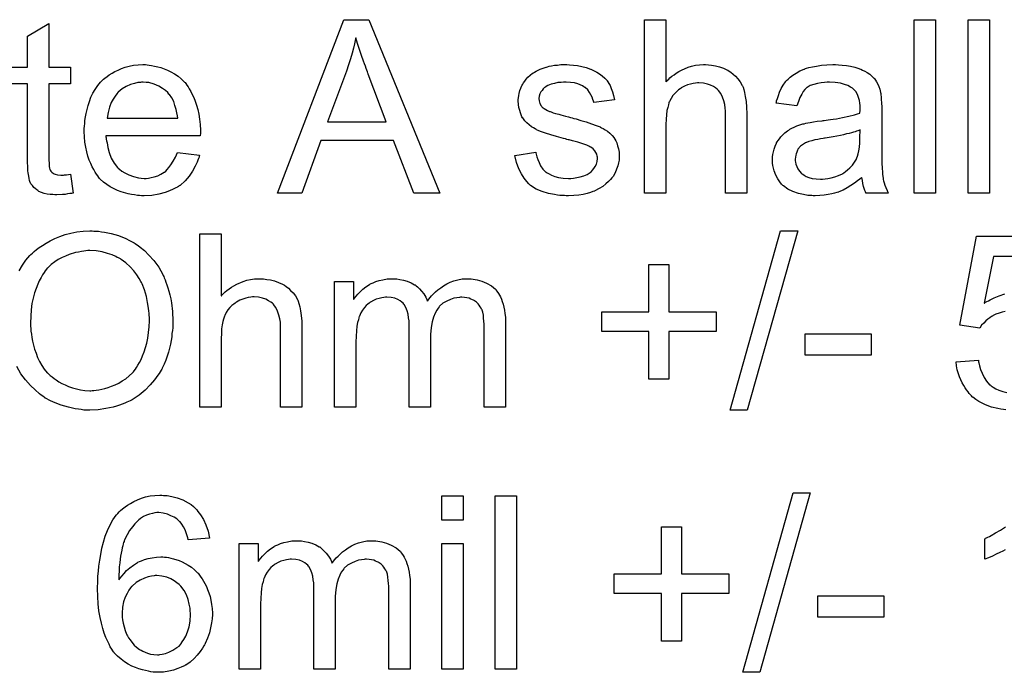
# Model space of a CAD drawing. Extents: x -1.7 to 9, y -2.8 to 5.2.
# Tile 129 of 227: x 5.455 to 5.909, y 0.746 to 1.047. Entities that reach past the tile are written whole.
import ezdxf

# ---------------------------------------------------------------- set-up
doc = ezdxf.new("R2010")
doc.units = 0
doc.layers.add('qfn32-50-23-b_document', color=1, linetype='CONTINUOUS')

msp = doc.modelspace()

# ---------------------------------------------------------------- linework, layer by layer
at = {"layer": 'qfn32-50-23-b_document', "color": 1}
for points in [[(5.451323, 1.024931), (5.458612, 1.024931), (5.458612, 1.039278), (5.468447, 1.045179), (5.468447, 1.024931)], [(5.648823, 0.96685), (5.63679, 0.96685), (5.627419, 0.991147), (5.593866, 0.991147), (5.585188, 0.96685), (5.573965, 0.96685), (5.60451, 1.046915), (5.61608, 1.046915), (5.648823, 0.96685)], [(5.753069, 1.018221), (5.753185, 1.018337), (5.753416, 1.018568), (5.753763, 1.018915), (5.754342, 1.019494), (5.75492, 1.020072), (5.75573, 1.020766), (5.756771, 1.021461), (5.757812, 1.02227), (5.75897, 1.022965), (5.760242, 1.023659), (5.76325, 1.024931), (5.76487, 1.02551), (5.766606, 1.025857), (5.768457, 1.026089), (5.770308, 1.026204), (5.771349, 1.026204), (5.772622, 1.026089), (5.774126, 1.025857), (5.775862, 1.025626), (5.777713, 1.025163), (5.779564, 1.024469), (5.781415, 1.023659), (5.781647, 1.023543), (5.782225, 1.023196), (5.783035, 1.022617), (5.784076, 1.021808), (5.785118, 1.020766), (5.786275, 1.019609), (5.787316, 1.018221), (5.788242, 1.016601), (5.788357, 1.01637), (5.788589, 1.015791), (5.788936, 1.01475), (5.789283, 1.013246), (5.78963, 1.011395), (5.789977, 1.009196), (5.790208, 1.006535), (5.790324, 1.003527), (5.790324, 0.96685), (5.78049, 0.96685), (5.78049, 1.003643), (5.78049, 1.003758), (5.78049, 1.00399), (5.78049, 1.004337), (5.78049, 1.0048), (5.780374, 1.006072), (5.780143, 1.007692), (5.77968, 1.009428), (5.779101, 1.011163), (5.778291, 1.012899), (5.77725, 1.014287), (5.777134, 1.014403), (5.776672, 1.014866), (5.775977, 1.015444), (5.774936, 1.016023), (5.773663, 1.016717), (5.772159, 1.01718), (5.770308, 1.017642), (5.768225, 1.017758), (5.767531, 1.017758), (5.766721, 1.017642), (5.765564, 1.017527), (5.764407, 1.01718), (5.763019, 1.016832), (5.761631, 1.016254), (5.760127, 1.015444), (5.760011, 1.015328), (5.759548, 1.014981), (5.758854, 1.014519), (5.758044, 1.013824), (5.757118, 1.012899), (5.756193, 1.011857), (5.755383, 1.010585), (5.754689, 1.009196), (5.754573, 1.008965), (5.754457, 1.008502), (5.754226, 1.007577), (5.753879, 1.006419), (5.753532, 1.004915), (5.7533, 1.003064), (5.753185, 1.000982), (5.753069, 0.998552), (5.753069, 0.96685), (5.743234, 0.96685), (5.743234, 1.046915), (5.753069, 1.046915), (5.753069, 1.018221)], [(5.877331, 0.96685), (5.867496, 0.96685), (5.867496, 1.046915), (5.877331, 1.046915), (5.877331, 0.96685)], [(5.902206, 0.96685), (5.892372, 0.96685), (5.892372, 1.046915), (5.902206, 1.046915), (5.902206, 0.96685)], [(5.610064, 1.038584), (5.610064, 1.038468), (5.609948, 1.038237), (5.609948, 1.037774), (5.609717, 1.037311), (5.609601, 1.036502), (5.609369, 1.035692), (5.608907, 1.033725), (5.608328, 1.031411), (5.607518, 1.028865), (5.606708, 1.026089), (5.605667, 1.023196), (5.596989, 0.999825), (5.624063, 0.999825), (5.615733, 1.021808), (5.615733, 1.021923), (5.615617, 1.02227), (5.615386, 1.022849), (5.615154, 1.023543), (5.614807, 1.024353), (5.61446, 1.025394), (5.614113, 1.026551), (5.61365, 1.027708), (5.612725, 1.030369), (5.611799, 1.033146), (5.610873, 1.035923), (5.610064, 1.038584)], [(5.513801, 1.026089), (5.514727, 1.025973), (5.515884, 1.025741), (5.517157, 1.02551), (5.518661, 1.025163), (5.520049, 1.024816), (5.521669, 1.024237), (5.523173, 1.023659), (5.524793, 1.022849), (5.526413, 1.021923), (5.528032, 1.020882), (5.529536, 1.019609), (5.530925, 1.018221), (5.531041, 1.018105), (5.531272, 1.017874), (5.531619, 1.017411), (5.532082, 1.016717), (5.53266, 1.015907), (5.533239, 1.014981), (5.533933, 1.013824), (5.534627, 1.012436), (5.535321, 1.010932), (5.536016, 1.009312), (5.536594, 1.007461), (5.537173, 1.005494), (5.537635, 1.003296), (5.537983, 1.000982), (5.538214, 0.998552), (5.53833, 0.995891), (5.53833, 0.995775), (5.53833, 0.995312), (5.53833, 0.994502), (5.538214, 0.993345), (5.494826, 0.993345), (5.494826, 0.99323), (5.494826, 0.992883), (5.494942, 0.99242), (5.494942, 0.991726), (5.495058, 0.990916), (5.495289, 0.98999), (5.495636, 0.987908), (5.496331, 0.985593), (5.497256, 0.983048), (5.498529, 0.980734), (5.500149, 0.978652), (5.500264, 0.978652), (5.50038, 0.97842), (5.501074, 0.977842), (5.502115, 0.977032), (5.503504, 0.976222), (5.505355, 0.975296), (5.507438, 0.974486), (5.509752, 0.973908), (5.511024, 0.973792), (5.512413, 0.973676), (5.513338, 0.973676), (5.51438, 0.973792), (5.515652, 0.974024), (5.517041, 0.974371), (5.518661, 0.974833), (5.520165, 0.975528), (5.521669, 0.976453), (5.521784, 0.976569), (5.522363, 0.977032), (5.523057, 0.977726), (5.523867, 0.978652), (5.524793, 0.979924), (5.525834, 0.981544), (5.526875, 0.983395), (5.527801, 0.985593), (5.537983, 0.984321), (5.537983, 0.984205), (5.537867, 0.983974), (5.537751, 0.983511), (5.53752, 0.982817), (5.537173, 0.982122), (5.536825, 0.981197), (5.5359, 0.97923), (5.534743, 0.977032), (5.533123, 0.974718), (5.531272, 0.972519), (5.528958, 0.970437), (5.528842, 0.970437), (5.528611, 0.970205), (5.528264, 0.969974), (5.527801, 0.969627), (5.527107, 0.96928), (5.526413, 0.968933), (5.525487, 0.96847), (5.524446, 0.968007), (5.523289, 0.967544), (5.522132, 0.967082), (5.519239, 0.966387), (5.515999, 0.965809), (5.512413, 0.965577), (5.51114, 0.965577), (5.51033, 0.965693), (5.509289, 0.965809), (5.508016, 0.96604), (5.506628, 0.966272), (5.505124, 0.966503), (5.501884, 0.967429), (5.500149, 0.968123), (5.498529, 0.968817), (5.496793, 0.969743), (5.495173, 0.970784), (5.493669, 0.971941), (5.492165, 0.973329), (5.49205, 0.973445), (5.491818, 0.973676), (5.491471, 0.974139), (5.491008, 0.974833), (5.49043, 0.975643), (5.489851, 0.976569), (5.489157, 0.977726), (5.488463, 0.978999), (5.487769, 0.980503), (5.487074, 0.982122), (5.486496, 0.983974), (5.485917, 0.985941), (5.485455, 0.988023), (5.485108, 0.990337), (5.484876, 0.992767), (5.484761, 0.995312), (5.484761, 0.995428), (5.484761, 0.996006), (5.484761, 0.996701), (5.484876, 0.997742), (5.484992, 0.999015), (5.485108, 1.000403), (5.485339, 1.002023), (5.485686, 1.003643), (5.486612, 1.007345), (5.48719, 1.009196), (5.487884, 1.011163), (5.48881, 1.013014), (5.489851, 1.01475), (5.491008, 1.016485), (5.492281, 1.018105), (5.492397, 1.018221), (5.492628, 1.018452), (5.493091, 1.018799), (5.493669, 1.019378), (5.494364, 1.019956), (5.495289, 1.020651), (5.496331, 1.021461), (5.497603, 1.022155), (5.498876, 1.022965), (5.50038, 1.023659), (5.502, 1.024353), (5.503735, 1.024931), (5.505587, 1.02551), (5.507553, 1.025857), (5.509636, 1.026089), (5.511834, 1.026204), (5.512991, 1.026204), (5.513801, 1.026089)], [(5.70864, 1.026089), (5.710376, 1.025973), (5.712227, 1.025741), (5.714194, 1.025279), (5.716276, 1.024816), (5.718243, 1.024122), (5.718359, 1.024122), (5.718475, 1.024006), (5.719053, 1.023774), (5.719979, 1.023312), (5.721136, 1.022733), (5.722408, 1.021923), (5.723681, 1.020998), (5.724838, 1.019956), (5.725879, 1.018799), (5.725995, 1.018684), (5.726226, 1.018221), (5.726689, 1.017411), (5.727268, 1.016485), (5.727846, 1.015097), (5.728425, 1.013593), (5.728887, 1.011857), (5.72935, 1.00989), (5.719747, 1.008618), (5.719747, 1.008849), (5.719632, 1.009312), (5.7194, 1.010122), (5.719053, 1.011163), (5.718475, 1.012205), (5.71778, 1.013361), (5.71697, 1.014519), (5.715813, 1.01556), (5.715698, 1.015676), (5.715235, 1.015907), (5.714541, 1.01637), (5.713499, 1.016832), (5.712342, 1.017295), (5.710838, 1.017758), (5.708987, 1.01799), (5.70702, 1.018105), (5.705863, 1.018105), (5.704706, 1.01799), (5.703202, 1.017874), (5.701698, 1.017527), (5.700078, 1.01718), (5.698574, 1.016601), (5.697301, 1.015791), (5.697186, 1.015676), (5.696839, 1.015444), (5.696376, 1.014981), (5.695913, 1.014287), (5.695334, 1.013593), (5.694872, 1.012667), (5.694525, 1.011626), (5.694409, 1.010585), (5.694409, 1.010469), (5.694409, 1.010238), (5.694525, 1.00989), (5.694525, 1.009428), (5.694872, 1.008271), (5.695566, 1.007114), (5.695682, 1.006998), (5.695797, 1.006882), (5.696029, 1.006535), (5.696492, 1.006188), (5.696954, 1.005841), (5.697649, 1.005378), (5.698458, 1.005031), (5.699384, 1.004568), (5.6995, 1.004568), (5.699731, 1.004453), (5.700194, 1.004337), (5.701004, 1.00399), (5.702161, 1.003643), (5.703665, 1.003296), (5.704591, 1.002948), (5.705632, 1.002717), (5.706789, 1.00237), (5.708061, 1.002023), (5.708177, 1.002023), (5.708524, 1.001907), (5.709103, 1.001792), (5.709797, 1.00156), (5.710607, 1.001329), (5.711648, 1.001097), (5.713846, 1.000403), (5.716276, 0.999709), (5.718706, 0.998899), (5.720904, 0.998089), (5.72183, 0.997742), (5.72264, 0.997395), (5.722871, 0.997279), (5.723334, 0.997048), (5.724028, 0.996701), (5.725069, 0.996122), (5.726111, 0.995428), (5.727152, 0.994502), (5.728193, 0.993461), (5.729119, 0.992304), (5.729235, 0.992188), (5.729466, 0.991726), (5.729929, 0.991031), (5.730392, 0.98999), (5.730739, 0.988717), (5.731202, 0.987329), (5.731433, 0.985709), (5.731549, 0.983858), (5.731549, 0.983627), (5.731549, 0.983048), (5.731433, 0.982122), (5.731202, 0.98085), (5.730854, 0.979461), (5.730276, 0.977957), (5.729582, 0.976222), (5.728656, 0.974602), (5.72854, 0.974371), (5.728078, 0.973908), (5.727499, 0.973098), (5.726574, 0.972172), (5.725301, 0.971131), (5.723912, 0.969974), (5.722293, 0.968933), (5.720326, 0.967891), (5.72021, 0.967891), (5.720094, 0.967776), (5.7194, 0.967544), (5.718243, 0.967197), (5.716739, 0.966734), (5.714888, 0.966272), (5.712805, 0.965924), (5.710607, 0.965693), (5.708061, 0.965577), (5.70702, 0.965577), (5.70621, 0.965693), (5.705285, 0.965693), (5.704128, 0.965809), (5.702971, 0.965924), (5.701698, 0.966156), (5.698921, 0.966734), (5.696029, 0.967544), (5.693252, 0.968701), (5.691979, 0.969395), (5.690822, 0.970205), (5.690707, 0.970321), (5.690591, 0.970437), (5.689897, 0.971131), (5.688855, 0.972172), (5.687698, 0.973792), (5.686426, 0.975759), (5.685153, 0.978073), (5.684112, 0.980966), (5.683302, 0.984205), (5.69302, 0.985709), (5.69302, 0.985593), (5.69302, 0.985478), (5.693252, 0.984784), (5.693483, 0.983627), (5.693946, 0.982354), (5.694525, 0.980966), (5.695219, 0.979461), (5.69626, 0.977957), (5.697533, 0.976685), (5.697764, 0.976569), (5.698227, 0.976222), (5.699153, 0.975759), (5.70031, 0.975181), (5.701814, 0.974602), (5.703549, 0.974139), (5.705632, 0.973792), (5.708061, 0.973676), (5.709218, 0.973676), (5.710376, 0.973792), (5.71188, 0.974024), (5.713499, 0.974371), (5.715235, 0.974833), (5.716739, 0.975412), (5.718127, 0.976337), (5.718243, 0.976453), (5.718706, 0.9768), (5.719169, 0.977379), (5.719863, 0.978189), (5.720441, 0.979114), (5.72102, 0.980271), (5.721367, 0.981428), (5.721483, 0.982817), (5.721483, 0.982932), (5.721483, 0.983395), (5.721367, 0.983974), (5.721136, 0.984784), (5.720788, 0.985593), (5.72021, 0.986403), (5.719516, 0.987329), (5.718475, 0.988023), (5.718359, 0.988139), (5.718012, 0.988255), (5.717433, 0.988602), (5.716508, 0.988949), (5.715119, 0.989412), (5.714309, 0.989759), (5.713384, 0.98999), (5.712342, 0.990337), (5.711185, 0.990684), (5.709913, 0.991031), (5.708409, 0.991379), (5.708293, 0.991379), (5.707946, 0.991494), (5.707367, 0.99161), (5.706673, 0.991841), (5.705748, 0.992073), (5.704706, 0.99242), (5.702508, 0.992998), (5.699962, 0.993808), (5.697533, 0.994502), (5.695219, 0.995312), (5.694177, 0.995775), (5.693368, 0.996122), (5.693136, 0.996238), (5.692673, 0.996469), (5.691979, 0.996932), (5.691054, 0.997511), (5.690012, 0.998321), (5.688971, 0.999246), (5.68793, 1.000287), (5.687004, 1.00156), (5.686888, 1.001676), (5.686657, 1.002139), (5.68631, 1.002948), (5.685963, 1.003874), (5.685616, 1.005031), (5.685269, 1.006419), (5.685037, 1.007808), (5.684922, 1.009428), (5.684922, 1.009659), (5.684922, 1.010122), (5.685037, 1.010816), (5.685153, 1.011857), (5.685384, 1.012899), (5.685616, 1.014171), (5.686078, 1.015328), (5.686657, 1.016601), (5.686773, 1.016717), (5.687004, 1.01718), (5.687351, 1.017758), (5.68793, 1.018568), (5.688624, 1.019378), (5.689434, 1.020419), (5.690359, 1.021345), (5.691516, 1.022155), (5.691632, 1.02227), (5.691979, 1.022386), (5.692442, 1.022733), (5.693136, 1.02308), (5.694062, 1.023543), (5.695103, 1.024006), (5.696376, 1.024469), (5.697764, 1.024931), (5.697996, 1.025047), (5.698458, 1.025163), (5.699268, 1.025394), (5.70031, 1.025626), (5.701582, 1.025857), (5.702971, 1.025973), (5.704591, 1.026204), (5.707367, 1.026204), (5.70864, 1.026089)], [(5.832555, 1.026089), (5.83429, 1.025973), (5.836257, 1.025741), (5.838224, 1.025394), (5.840191, 1.024931), (5.842042, 1.024353), (5.842274, 1.024237), (5.842852, 1.024006), (5.843662, 1.023659), (5.844703, 1.023196), (5.84586, 1.022502), (5.847017, 1.021808), (5.848059, 1.020882), (5.848984, 1.019956), (5.8491, 1.019841), (5.849331, 1.019494), (5.849678, 1.018915), (5.850141, 1.018221), (5.85072, 1.01718), (5.851182, 1.016138), (5.851645, 1.014866), (5.851992, 1.013361), (5.851992, 1.013246), (5.852108, 1.012899), (5.852224, 1.012205), (5.852339, 1.011279), (5.852339, 1.010006), (5.852455, 1.008502), (5.852571, 1.006535), (5.852571, 1.004337), (5.852571, 0.991147), (5.852571, 0.991031), (5.852571, 0.990569), (5.852571, 0.989874), (5.852571, 0.988949), (5.852571, 0.987908), (5.852571, 0.986635), (5.852686, 0.983858), (5.852686, 0.980966), (5.852802, 0.978073), (5.852918, 0.9768), (5.852918, 0.975643), (5.853034, 0.974602), (5.853149, 0.973792), (5.853149, 0.973676), (5.853265, 0.973214), (5.853381, 0.972519), (5.853728, 0.971594), (5.853959, 0.970553), (5.854422, 0.969395), (5.855001, 0.968123), (5.855579, 0.96685), (5.845282, 0.96685), (5.845166, 0.966966), (5.84505, 0.967429), (5.844819, 0.968007), (5.844472, 0.968933), (5.844125, 0.969974), (5.843893, 0.971247), (5.843662, 0.972635), (5.843431, 0.974139), (5.843315, 0.974139), (5.843199, 0.973908), (5.842505, 0.973329), (5.841464, 0.972519), (5.840075, 0.971478), (5.83834, 0.970437), (5.836604, 0.96928), (5.834753, 0.968239), (5.832786, 0.967429), (5.832555, 0.967313), (5.83186, 0.967197), (5.830819, 0.96685), (5.829547, 0.966503), (5.827927, 0.966156), (5.826075, 0.965924), (5.823993, 0.965693), (5.82191, 0.965577), (5.820985, 0.965577), (5.820291, 0.965693), (5.819481, 0.965693), (5.818555, 0.965809), (5.816472, 0.966156), (5.814158, 0.966734), (5.811613, 0.967544), (5.809299, 0.968701), (5.807216, 0.970205), (5.806985, 0.970437), (5.806407, 0.971015), (5.805597, 0.972057), (5.804671, 0.973445), (5.803745, 0.975181), (5.802935, 0.977147), (5.802357, 0.979577), (5.802241, 0.980734), (5.802126, 0.982122), (5.802126, 0.982354), (5.802126, 0.982817), (5.802241, 0.983627), (5.802357, 0.984668), (5.802588, 0.985941), (5.802935, 0.987213), (5.803398, 0.988602), (5.803977, 0.989874), (5.804092, 0.98999), (5.804324, 0.990453), (5.804787, 0.991147), (5.805365, 0.991957), (5.806059, 0.992883), (5.806985, 0.993808), (5.807911, 0.994734), (5.809068, 0.995544), (5.809183, 0.995659), (5.809646, 0.995891), (5.810225, 0.996354), (5.81115, 0.996816), (5.812191, 0.997279), (5.813464, 0.997858), (5.814737, 0.998321), (5.816241, 0.998783), (5.816357, 0.998783), (5.816819, 0.998899), (5.817514, 0.99913), (5.818439, 0.999246), (5.819596, 0.999477), (5.8211, 0.999709), (5.822836, 1.000056), (5.824918, 1.000287), (5.825034, 1.000287), (5.825497, 1.000403), (5.826075, 1.000403), (5.826885, 1.000519), (5.827811, 1.000635), (5.828968, 1.000866), (5.830241, 1.000982), (5.831629, 1.001213), (5.834406, 1.001792), (5.837414, 1.00237), (5.840075, 1.003064), (5.841348, 1.003411), (5.842505, 1.003758), (5.842505, 1.003874), (5.842505, 1.004106), (5.842621, 1.0048), (5.842621, 1.00561), (5.842621, 1.006072), (5.842621, 1.006304), (5.842621, 1.006419), (5.842621, 1.006535), (5.842621, 1.007229), (5.842505, 1.008386), (5.842274, 1.009659), (5.841926, 1.011048), (5.841348, 1.012436), (5.840654, 1.013709), (5.839728, 1.01475), (5.839612, 1.014866), (5.839034, 1.015328), (5.838108, 1.015791), (5.836951, 1.016485), (5.835332, 1.017064), (5.83348, 1.017642), (5.831166, 1.01799), (5.828505, 1.018105), (5.827348, 1.018105), (5.826191, 1.01799), (5.824571, 1.017758), (5.822952, 1.017527), (5.821216, 1.017064), (5.819596, 1.016485), (5.818208, 1.015676), (5.818092, 1.01556), (5.817629, 1.015213), (5.817051, 1.014634), (5.816357, 1.013709), (5.815663, 1.012552), (5.814853, 1.011048), (5.814158, 1.009196), (5.813464, 1.007114), (5.803861, 1.008386), (5.803861, 1.008502), (5.803977, 1.008618), (5.803977, 1.008965), (5.804092, 1.009428), (5.80444, 1.010469), (5.804902, 1.011973), (5.805481, 1.013477), (5.806175, 1.015097), (5.807101, 1.016717), (5.808142, 1.018221), (5.808258, 1.018337), (5.808721, 1.018799), (5.809415, 1.019494), (5.81034, 1.020419), (5.811613, 1.021345), (5.813117, 1.02227), (5.814853, 1.023312), (5.816819, 1.024122), (5.816935, 1.024122), (5.817051, 1.024237), (5.817398, 1.024353), (5.817861, 1.024469), (5.819018, 1.024816), (5.820638, 1.025163), (5.822489, 1.02551), (5.824803, 1.025857), (5.827233, 1.026089), (5.830009, 1.026204), (5.831282, 1.026204), (5.832555, 1.026089)], [(5.468447, 1.024931), (5.478397, 1.024931), (5.478397, 1.017295), (5.468447, 1.017295), (5.468447, 0.983164), (5.468447, 0.982932), (5.468447, 0.98247), (5.468447, 0.981775), (5.468562, 0.980966), (5.468678, 0.979114), (5.468794, 0.978304), (5.46891, 0.977726), (5.469025, 0.977495), (5.469372, 0.977032), (5.469835, 0.976453), (5.470645, 0.975875), (5.470877, 0.975759), (5.471455, 0.975528), (5.472496, 0.975296), (5.474, 0.975181), (5.475157, 0.975181), (5.475736, 0.975296), (5.476546, 0.975296), (5.477471, 0.975412), (5.478397, 0.975528), (5.47967, 0.96685), (5.479438, 0.96685), (5.478975, 0.966734), (5.478166, 0.966619), (5.477124, 0.966503), (5.475967, 0.966272), (5.474695, 0.966156), (5.472149, 0.96604), (5.471224, 0.96604), (5.470298, 0.966156), (5.469141, 0.966272), (5.467753, 0.966387), (5.466364, 0.966734), (5.465092, 0.967082), (5.463819, 0.96766), (5.463703, 0.967776), (5.463356, 0.968007), (5.462893, 0.968354), (5.462199, 0.968933), (5.46162, 0.969511), (5.460926, 0.970321), (5.460232, 0.971131), (5.459769, 0.972172), (5.459769, 0.972288), (5.459538, 0.972751), (5.459422, 0.973561), (5.459191, 0.974718), (5.458959, 0.976222), (5.458844, 0.977147), (5.458844, 0.978189), (5.458728, 0.979461), (5.458612, 0.980734), (5.458612, 0.982122), (5.458612, 0.983742), (5.458612, 1.017295), (5.451323, 1.017295)], [(5.51195, 1.018105), (5.511256, 1.018105), (5.510793, 1.01799), (5.50952, 1.017874), (5.508016, 1.017527), (5.506165, 1.016948), (5.504198, 1.016138), (5.502347, 1.014981), (5.500496, 1.013477), (5.500264, 1.013246), (5.499801, 1.012667), (5.498992, 1.011626), (5.498182, 1.010238), (5.497256, 1.008618), (5.496446, 1.006535), (5.495752, 1.004106), (5.495405, 1.001444), (5.527917, 1.001444), (5.527917, 1.00156), (5.527917, 1.001792), (5.527801, 1.002139), (5.527801, 1.002601), (5.527569, 1.00399), (5.527222, 1.005494), (5.526644, 1.007345), (5.526065, 1.009081), (5.52514, 1.010816), (5.524099, 1.01232), (5.524099, 1.012436), (5.523867, 1.012552), (5.523289, 1.013246), (5.522247, 1.014171), (5.520859, 1.015213), (5.519123, 1.016254), (5.517041, 1.01718), (5.514611, 1.017874), (5.513338, 1.01799), (5.51195, 1.018105)], [(5.842621, 0.996006), (5.842505, 0.996006), (5.842389, 0.995891), (5.842042, 0.995775), (5.841579, 0.995659), (5.841001, 0.995428), (5.840307, 0.995197), (5.839497, 0.994965), (5.838571, 0.994734), (5.83753, 0.994387), (5.836257, 0.994155), (5.834984, 0.993808), (5.83348, 0.993461), (5.83186, 0.993114), (5.830241, 0.992767), (5.82839, 0.992535), (5.826423, 0.992188), (5.826191, 0.992188), (5.825497, 0.992073), (5.82434, 0.991841), (5.823067, 0.99161), (5.821679, 0.991379), (5.820291, 0.991031), (5.819018, 0.990684), (5.817861, 0.990221), (5.817745, 0.990221), (5.817398, 0.98999), (5.816935, 0.989759), (5.816472, 0.989412), (5.815084, 0.988486), (5.813927, 0.987098), (5.813927, 0.986982), (5.813696, 0.98675), (5.81358, 0.986288), (5.813349, 0.985709), (5.813117, 0.985015), (5.812886, 0.984321), (5.81277, 0.983395), (5.812654, 0.98247), (5.812654, 0.982354), (5.812654, 0.981775), (5.81277, 0.981081), (5.813001, 0.980156), (5.813349, 0.979114), (5.813927, 0.978073), (5.814621, 0.976916), (5.815547, 0.975875), (5.815663, 0.975759), (5.816125, 0.975528), (5.816819, 0.975065), (5.817745, 0.974602), (5.819018, 0.974139), (5.820522, 0.973676), (5.822257, 0.973445), (5.82434, 0.973329), (5.825266, 0.973329), (5.826423, 0.973445), (5.827695, 0.973676), (5.829315, 0.973908), (5.830935, 0.974371), (5.83267, 0.974949), (5.834406, 0.975759), (5.834637, 0.975875), (5.8351, 0.976222), (5.83591, 0.9768), (5.836836, 0.97761), (5.837877, 0.978536), (5.839034, 0.979693), (5.839959, 0.981081), (5.840885, 0.982585), (5.841001, 0.982701), (5.841117, 0.983164), (5.841348, 0.983974), (5.841695, 0.985015), (5.842042, 0.986403), (5.842274, 0.988023), (5.842389, 0.98999), (5.842505, 0.992304), (5.842621, 0.996006)], [(5.489273, 0.949333), (5.490314, 0.949333), (5.491355, 0.949217), (5.492744, 0.948986), (5.494132, 0.948755), (5.49714, 0.948176), (5.500611, 0.94725), (5.503967, 0.945862), (5.505702, 0.945052), (5.507438, 0.944127), (5.507553, 0.944011), (5.507785, 0.943895), (5.508248, 0.943548), (5.508942, 0.943201), (5.509636, 0.942622), (5.510562, 0.941928), (5.512529, 0.940308), (5.514611, 0.938226), (5.516925, 0.935681), (5.519123, 0.932672), (5.520975, 0.929317), (5.520975, 0.929201), (5.521206, 0.928854), (5.521437, 0.928391), (5.521669, 0.927697), (5.522132, 0.926772), (5.522479, 0.92573), (5.522941, 0.924458), (5.523404, 0.923069), (5.523751, 0.921565), (5.524214, 0.919945), (5.524677, 0.918094), (5.525024, 0.916243), (5.525487, 0.912193), (5.525718, 0.907797), (5.525718, 0.907681), (5.525718, 0.907218), (5.525718, 0.90664), (5.525603, 0.905714), (5.525603, 0.904673), (5.525487, 0.9034), (5.525256, 0.902012), (5.52514, 0.900508), (5.524561, 0.897152), (5.523636, 0.89345), (5.522363, 0.889748), (5.521669, 0.887896), (5.520743, 0.886045), (5.520743, 0.885929), (5.520512, 0.885582), (5.52028, 0.88512), (5.519818, 0.884425), (5.519355, 0.883615), (5.518776, 0.882806), (5.517157, 0.880607), (5.51519, 0.878293), (5.512876, 0.875864), (5.510099, 0.87355), (5.506859, 0.871467), (5.506743, 0.871467), (5.506512, 0.871236), (5.505934, 0.871004), (5.505239, 0.870657), (5.50443, 0.87031), (5.503504, 0.869963), (5.502347, 0.8695), (5.501074, 0.869037), (5.499686, 0.868574), (5.498182, 0.868112), (5.494826, 0.867418), (5.49124, 0.866839), (5.487422, 0.866608), (5.486265, 0.866608), (5.48557, 0.866723), (5.484529, 0.866723), (5.483372, 0.866955), (5.482099, 0.86707), (5.480595, 0.867302), (5.477471, 0.867996), (5.474116, 0.868922), (5.470645, 0.87031), (5.46891, 0.87112), (5.467174, 0.872045), (5.467058, 0.872161), (5.466827, 0.872277), (5.466364, 0.872624), (5.46567, 0.873087), (5.464976, 0.87355), (5.464166, 0.874244), (5.462199, 0.875979), (5.460001, 0.878062), (5.457687, 0.880607), (5.455604, 0.8835), (5.453637, 0.886855)], [(5.454794, 0.931053), (5.456298, 0.933598), (5.457918, 0.935912), (5.459769, 0.93811), (5.459885, 0.938226), (5.460232, 0.938573), (5.460926, 0.939152), (5.461736, 0.939846), (5.462778, 0.940771), (5.46405, 0.941697), (5.465554, 0.942738), (5.46729, 0.943779), (5.469141, 0.944821), (5.471224, 0.945862), (5.473538, 0.946788), (5.475967, 0.947713), (5.478628, 0.948408), (5.481405, 0.948986), (5.484298, 0.949333), (5.487422, 0.949449), (5.488463, 0.949449), (5.489273, 0.949333)], [(5.790556, 0.866608), (5.782688, 0.866608), (5.805944, 0.949449), (5.813811, 0.949449), (5.790556, 0.866608)], [(5.547933, 0.919367), (5.548048, 0.919482), (5.54828, 0.919714), (5.548627, 0.920061), (5.549205, 0.920639), (5.549784, 0.921218), (5.550594, 0.921912), (5.551635, 0.922606), (5.552676, 0.923416), (5.553833, 0.924111), (5.555106, 0.924805), (5.558114, 0.926077), (5.559734, 0.926656), (5.56147, 0.927003), (5.563321, 0.927234), (5.565172, 0.92735), (5.566213, 0.92735), (5.567486, 0.927234), (5.56899, 0.927003), (5.570726, 0.926772), (5.572577, 0.926309), (5.574428, 0.925615), (5.576279, 0.924805), (5.576511, 0.924689), (5.577089, 0.924342), (5.577899, 0.923763), (5.57894, 0.922953), (5.579982, 0.921912), (5.581139, 0.920755), (5.58218, 0.919367), (5.583105, 0.917747), (5.583221, 0.917516), (5.583453, 0.916937), (5.5838, 0.915896), (5.584147, 0.914392), (5.584494, 0.91254), (5.584841, 0.910342), (5.585072, 0.907681), (5.585188, 0.904673), (5.585188, 0.867996), (5.575354, 0.867996), (5.575354, 0.904789), (5.575354, 0.904904), (5.575354, 0.905136), (5.575354, 0.905483), (5.575354, 0.905946), (5.575238, 0.907218), (5.575007, 0.908838), (5.574544, 0.910574), (5.573965, 0.912309), (5.573155, 0.914045), (5.572114, 0.915433), (5.571998, 0.915549), (5.571535, 0.916011), (5.570841, 0.91659), (5.5698, 0.917168), (5.568527, 0.917863), (5.567023, 0.918326), (5.565172, 0.918788), (5.563089, 0.918904), (5.562395, 0.918904), (5.561585, 0.918788), (5.560428, 0.918673), (5.559271, 0.918326), (5.557883, 0.917978), (5.556494, 0.9174), (5.55499, 0.91659), (5.554875, 0.916474), (5.554412, 0.916127), (5.553718, 0.915664), (5.552908, 0.91497), (5.551982, 0.914045), (5.551057, 0.913003), (5.550247, 0.911731), (5.549552, 0.910342), (5.549437, 0.910111), (5.549321, 0.909648), (5.54909, 0.908722), (5.548743, 0.907565), (5.548395, 0.906061), (5.548164, 0.90421), (5.548048, 0.902128), (5.547933, 0.899698), (5.547933, 0.867996), (5.538098, 0.867996), (5.538098, 0.94806), (5.547933, 0.94806), (5.547933, 0.919367)], [(5.909495, 0.912193), (5.908107, 0.911846), (5.906718, 0.911499), (5.905214, 0.910921), (5.90371, 0.910226), (5.903595, 0.910111), (5.903132, 0.909879), (5.902438, 0.909301), (5.901512, 0.908722), (5.900586, 0.907913), (5.899661, 0.906871), (5.898619, 0.90583), (5.89781, 0.904557), (5.888553, 0.90583), (5.896305, 0.947019), (5.936106, 0.947019)], [(5.487422, 0.940308), (5.48638, 0.940308), (5.48557, 0.940193), (5.484529, 0.940077), (5.483488, 0.939846), (5.482215, 0.939614), (5.480827, 0.939383), (5.477819, 0.938457), (5.476199, 0.937763), (5.474579, 0.937069), (5.472843, 0.936143), (5.471224, 0.935102), (5.469604, 0.933945), (5.4681, 0.932557), (5.467984, 0.932441), (5.467753, 0.93221), (5.467405, 0.931747), (5.466827, 0.931053), (5.466248, 0.930243), (5.465554, 0.929201), (5.46486, 0.927929), (5.46405, 0.926424), (5.463356, 0.924805), (5.462546, 0.922838), (5.461852, 0.920755), (5.461273, 0.918441), (5.460695, 0.915896), (5.460348, 0.913003), (5.460116, 0.909995), (5.460001, 0.906755), (5.460001, 0.90664), (5.460001, 0.906177), (5.460001, 0.905367), (5.460116, 0.904326), (5.460232, 0.903169), (5.460463, 0.90178), (5.460695, 0.900161), (5.460926, 0.898541), (5.461852, 0.894838), (5.462546, 0.892987), (5.46324, 0.89102), (5.464166, 0.889169), (5.465207, 0.887318), (5.466364, 0.885582), (5.467753, 0.883963), (5.467868, 0.883847), (5.4681, 0.883615), (5.468562, 0.883153), (5.469141, 0.88269), (5.469951, 0.881996), (5.470877, 0.881302), (5.471918, 0.880607), (5.473075, 0.879797), (5.474463, 0.878987), (5.475967, 0.878293), (5.477587, 0.877599), (5.479323, 0.876905), (5.481174, 0.876442), (5.483025, 0.875979), (5.485108, 0.875748), (5.487306, 0.875632), (5.487884, 0.875632), (5.488463, 0.875748), (5.489273, 0.875748), (5.490314, 0.875864), (5.491471, 0.876095), (5.492859, 0.876326), (5.494248, 0.876673), (5.495868, 0.877136), (5.497372, 0.877715), (5.499107, 0.878293), (5.500727, 0.879103), (5.502347, 0.880144), (5.503967, 0.881186), (5.505587, 0.882458), (5.507091, 0.883963), (5.507206, 0.884078), (5.507438, 0.88431), (5.507785, 0.884888), (5.508363, 0.885582), (5.508942, 0.886392), (5.50952, 0.887434), (5.510215, 0.888706), (5.511024, 0.890095), (5.511719, 0.891715), (5.512413, 0.893566), (5.512991, 0.895533), (5.513685, 0.897615), (5.514148, 0.899929), (5.514495, 0.902475), (5.514727, 0.905136), (5.514842, 0.907913), (5.514842, 0.908028), (5.514842, 0.908375), (5.514842, 0.908838), (5.514842, 0.909532), (5.514727, 0.910342), (5.514727, 0.911384), (5.514611, 0.912425), (5.51438, 0.913697), (5.514033, 0.916359), (5.513454, 0.919135), (5.512644, 0.922144), (5.511487, 0.92492), (5.511487, 0.925036), (5.511372, 0.925268), (5.51114, 0.925615), (5.510909, 0.926077), (5.510099, 0.927466), (5.509057, 0.929086), (5.507669, 0.930937), (5.505934, 0.932788), (5.503967, 0.934639), (5.501768, 0.936259), (5.501653, 0.936259), (5.501537, 0.93649), (5.50119, 0.936606), (5.500611, 0.936953), (5.500033, 0.937185), (5.499339, 0.937532), (5.497603, 0.938342), (5.495521, 0.939036), (5.493091, 0.93973), (5.490314, 0.940193), (5.487422, 0.940308)], [(5.936106, 0.937647), (5.904057, 0.937647), (5.899776, 0.916011), (5.899892, 0.916127), (5.900123, 0.916243), (5.900471, 0.916474), (5.901049, 0.916821), (5.901743, 0.917168), (5.902553, 0.917631), (5.904404, 0.918557), (5.906718, 0.919482), (5.909264, 0.920292)], [(5.754457, 0.912078), (5.776209, 0.912078), (5.776209, 0.902937), (5.754457, 0.902937), (5.754457, 0.880954), (5.745201, 0.880954), (5.745201, 0.902937), (5.72345, 0.902937), (5.72345, 0.912078), (5.745201, 0.912078), (5.745201, 0.933829), (5.754457, 0.933829), (5.754457, 0.912078)], [(5.662476, 0.927234), (5.663286, 0.927234), (5.664096, 0.927119), (5.666062, 0.926772), (5.668145, 0.926193), (5.670343, 0.925268), (5.672542, 0.924111), (5.674393, 0.922491), (5.674624, 0.922259), (5.675087, 0.921565), (5.675897, 0.920524), (5.676244, 0.919714), (5.676707, 0.918904), (5.67717, 0.917863), (5.677517, 0.916821), (5.67798, 0.915664), (5.678327, 0.914276), (5.678558, 0.912888), (5.678789, 0.911268), (5.679021, 0.909648), (5.679021, 0.907797), (5.679021, 0.867996), (5.669186, 0.867996), (5.669186, 0.904442), (5.669186, 0.904557), (5.669186, 0.904673), (5.669186, 0.905367), (5.669186, 0.906408), (5.669071, 0.907681), (5.668955, 0.909069), (5.668839, 0.910458), (5.668608, 0.911846), (5.668261, 0.912888), (5.668261, 0.913003), (5.668029, 0.91335), (5.667798, 0.913813), (5.667451, 0.914392), (5.666988, 0.915086), (5.666409, 0.91578), (5.665715, 0.916474), (5.66479, 0.917168), (5.664674, 0.917284), (5.664327, 0.9174), (5.663864, 0.917631), (5.663054, 0.917978), (5.662244, 0.918326), (5.661203, 0.918557), (5.660162, 0.918673), (5.658889, 0.918788), (5.65831, 0.918788), (5.657848, 0.918673), (5.656691, 0.918557), (5.655302, 0.918326), (5.653682, 0.917747), (5.651947, 0.917053), (5.650212, 0.916011), (5.648592, 0.914623), (5.648476, 0.914392), (5.648013, 0.913813), (5.647319, 0.912888), (5.646625, 0.911499), (5.645815, 0.909648), (5.645236, 0.90745), (5.644774, 0.904789), (5.644542, 0.901665), (5.644542, 0.867996), (5.634708, 0.867996), (5.634708, 0.905598), (5.634708, 0.905714), (5.634708, 0.905946), (5.634708, 0.906177), (5.634708, 0.90664), (5.634592, 0.907913), (5.634361, 0.909301), (5.634129, 0.910921), (5.633666, 0.91254), (5.633088, 0.914045), (5.632278, 0.915433), (5.632162, 0.915549), (5.631815, 0.916011), (5.631237, 0.916474), (5.630427, 0.917168), (5.629386, 0.917747), (5.627997, 0.918326), (5.626377, 0.918673), (5.62441, 0.918788), (5.623716, 0.918788), (5.622906, 0.918673), (5.621981, 0.918557), (5.620824, 0.91821), (5.619435, 0.917863), (5.618163, 0.917284), (5.616774, 0.91659), (5.616658, 0.916474), (5.616196, 0.916127), (5.615617, 0.915664), (5.614807, 0.91497), (5.613997, 0.914045), (5.613188, 0.912888), (5.612378, 0.911615), (5.611683, 0.910111), (5.611568, 0.909879), (5.611452, 0.909301), (5.611221, 0.908375), (5.610873, 0.907103), (5.610526, 0.905367), (5.610295, 0.903284), (5.610179, 0.900855), (5.610064, 0.898078), (5.610064, 0.867996), (5.600229, 0.867996), (5.600229, 0.926077), (5.609022, 0.926077), (5.609022, 0.917747), (5.609138, 0.917978), (5.609485, 0.918441), (5.610179, 0.919251), (5.610989, 0.920177), (5.61203, 0.921334), (5.613303, 0.922491), (5.614692, 0.923648), (5.616311, 0.924689), (5.616543, 0.924805), (5.617121, 0.925152), (5.618047, 0.925499), (5.61932, 0.926077), (5.620824, 0.92654), (5.622559, 0.926887), (5.624526, 0.927234), (5.626609, 0.92735), (5.62765, 0.92735), (5.628923, 0.927234), (5.630311, 0.927003), (5.632047, 0.926656), (5.633782, 0.926193), (5.635518, 0.925499), (5.637137, 0.924573), (5.637369, 0.924458), (5.637832, 0.924111), (5.638526, 0.923532), (5.639451, 0.922606), (5.640377, 0.921565), (5.641418, 0.920292), (5.642344, 0.918788), (5.643038, 0.917053), (5.643154, 0.917168), (5.643385, 0.917516), (5.643732, 0.917978), (5.644311, 0.918673), (5.645005, 0.919482), (5.645815, 0.920292), (5.64674, 0.921218), (5.647898, 0.922259), (5.64917, 0.923185), (5.650443, 0.924111), (5.651947, 0.92492), (5.653567, 0.92573), (5.655302, 0.926424), (5.657154, 0.926887), (5.659005, 0.927234), (5.661087, 0.92735), (5.661897, 0.92735), (5.662476, 0.927234)], [(5.847711, 0.892062), (5.817282, 0.892062), (5.817282, 0.901896), (5.847711, 0.901896), (5.847711, 0.892062)], [(5.909727, 0.866839), (5.908685, 0.866955), (5.907413, 0.86707), (5.90614, 0.867418), (5.903247, 0.868112), (5.900355, 0.869153), (5.898851, 0.869847), (5.897347, 0.870657), (5.895958, 0.871583), (5.89457, 0.872624), (5.894454, 0.87274), (5.894223, 0.872855), (5.893991, 0.873318), (5.893529, 0.873781), (5.89295, 0.87436), (5.892372, 0.875054), (5.891677, 0.875979), (5.891099, 0.877021), (5.890405, 0.878062), (5.889711, 0.879335), (5.888438, 0.882111), (5.887396, 0.885351), (5.887049, 0.887087), (5.886818, 0.888938), (5.897115, 0.889748), (5.897115, 0.889632), (5.897115, 0.8894), (5.897231, 0.889053), (5.897347, 0.888475), (5.897694, 0.887202), (5.898157, 0.885467), (5.898851, 0.883731), (5.899776, 0.881764), (5.900933, 0.880029), (5.902322, 0.878409), (5.902553, 0.878293), (5.903016, 0.877831), (5.903942, 0.877252), (5.905214, 0.876558), (5.906603, 0.875864), (5.908338, 0.875285), (5.910305, 0.874822)], [(5.521322, 0.827339), (5.522132, 0.827339), (5.523057, 0.827223), (5.525256, 0.82676), (5.527685, 0.826182), (5.530231, 0.825256), (5.532776, 0.823868), (5.534049, 0.823058), (5.535206, 0.822133), (5.535321, 0.822017), (5.535437, 0.821901), (5.535784, 0.821554), (5.536131, 0.821207), (5.53671, 0.820628), (5.537173, 0.819934), (5.538445, 0.818314), (5.539718, 0.816232), (5.540875, 0.813686), (5.541916, 0.810794), (5.54261, 0.807554), (5.532776, 0.806744), (5.532776, 0.80686), (5.53266, 0.806976), (5.532545, 0.80767), (5.532198, 0.808711), (5.531735, 0.809984), (5.531272, 0.811372), (5.530578, 0.812761), (5.529768, 0.814034), (5.528958, 0.815075), (5.528726, 0.815306), (5.528264, 0.815769), (5.527454, 0.816463), (5.526297, 0.817273), (5.524793, 0.817967), (5.523173, 0.818662), (5.521206, 0.819124), (5.519123, 0.819356), (5.518314, 0.819356), (5.517388, 0.81924), (5.516347, 0.819009), (5.514958, 0.818662), (5.51357, 0.818199), (5.512181, 0.81762), (5.510793, 0.816695), (5.510562, 0.816579), (5.509983, 0.816116), (5.509173, 0.815306), (5.508132, 0.814149), (5.506975, 0.812761), (5.505702, 0.811141), (5.504545, 0.809058), (5.503388, 0.806744), (5.503388, 0.806629), (5.503273, 0.806397), (5.503157, 0.80605), (5.502925, 0.805587), (5.50281, 0.804893), (5.502578, 0.804083), (5.502347, 0.803158), (5.502115, 0.802001), (5.501768, 0.800728), (5.501537, 0.79934), (5.501306, 0.797836), (5.50119, 0.796216), (5.500958, 0.794365), (5.500843, 0.792513), (5.500727, 0.790431), (5.500727, 0.788348), (5.500843, 0.788464), (5.501306, 0.789158), (5.502115, 0.790084), (5.503157, 0.791241), (5.504314, 0.792629), (5.505818, 0.793902), (5.507438, 0.795174), (5.509289, 0.796331), (5.509405, 0.796331), (5.50952, 0.796447), (5.510215, 0.796794), (5.511256, 0.797141), (5.512644, 0.79772), (5.514264, 0.798183), (5.516115, 0.79853), (5.518082, 0.798877), (5.520165, 0.798992), (5.52109, 0.798992), (5.521784, 0.798877), (5.52271, 0.798761), (5.523636, 0.798645), (5.524793, 0.798414), (5.52595, 0.798067), (5.528611, 0.797257), (5.529999, 0.796678), (5.531388, 0.795869), (5.532776, 0.795059), (5.53428, 0.794133), (5.535668, 0.792976), (5.536941, 0.791703), (5.537057, 0.791588), (5.537288, 0.791356), (5.537635, 0.791009), (5.537983, 0.790431), (5.538561, 0.789621), (5.53914, 0.788811), (5.539718, 0.78777), (5.540412, 0.786613), (5.541106, 0.78534), (5.541685, 0.783952), (5.542263, 0.782332), (5.542842, 0.780712), (5.543189, 0.778976), (5.543536, 0.77701), (5.543767, 0.775043), (5.543883, 0.77296), (5.543883, 0.772844), (5.543883, 0.772613), (5.543883, 0.772266), (5.543883, 0.771687), (5.543767, 0.770993), (5.543767, 0.770299), (5.54342, 0.768448), (5.543073, 0.766249), (5.542495, 0.763935), (5.541685, 0.76139), (5.540528, 0.75896), (5.540528, 0.758845), (5.540412, 0.758729), (5.540181, 0.758382), (5.539949, 0.757919), (5.539255, 0.756762), (5.538214, 0.755258), (5.536941, 0.753638), (5.535437, 0.752018), (5.533586, 0.750399), (5.531619, 0.74901), (5.531503, 0.74901), (5.531388, 0.748894), (5.531041, 0.748663), (5.530578, 0.748547), (5.529421, 0.747969), (5.527917, 0.74739), (5.52595, 0.746696), (5.523751, 0.746233), (5.521322, 0.74577), (5.518661, 0.745655), (5.518082, 0.745655), (5.517504, 0.74577), (5.516578, 0.74577), (5.515537, 0.745886), (5.51438, 0.746118), (5.512991, 0.746465), (5.511603, 0.746812), (5.509983, 0.747275), (5.508363, 0.747853), (5.506743, 0.748547), (5.505008, 0.749473), (5.503388, 0.750514), (5.501768, 0.751671), (5.500149, 0.75306), (5.498645, 0.754679), (5.498529, 0.754795), (5.498297, 0.755142), (5.49795, 0.755605), (5.497488, 0.756415), (5.496793, 0.757456), (5.496215, 0.758613), (5.495521, 0.760117), (5.494826, 0.761737), (5.494016, 0.763704), (5.493322, 0.765902), (5.492744, 0.768332), (5.492165, 0.770993), (5.491587, 0.774001), (5.49124, 0.777241), (5.491008, 0.780712), (5.490893, 0.784414), (5.490893, 0.78453), (5.490893, 0.784646), (5.490893, 0.784993), (5.490893, 0.785456), (5.491008, 0.786613), (5.491008, 0.788232), (5.491124, 0.790084), (5.491355, 0.792282), (5.491587, 0.794712), (5.491934, 0.797373), (5.492397, 0.800034), (5.492975, 0.802926), (5.493669, 0.805703), (5.494479, 0.80848), (5.495521, 0.811141), (5.496678, 0.813686), (5.49795, 0.816116), (5.499454, 0.818199), (5.49957, 0.818314), (5.499801, 0.818546), (5.500264, 0.819009), (5.500843, 0.819703), (5.501537, 0.820397), (5.502463, 0.821091), (5.50362, 0.822017), (5.504777, 0.822827), (5.506165, 0.823637), (5.507669, 0.824562), (5.509405, 0.825256), (5.51114, 0.826066), (5.513107, 0.826645), (5.51519, 0.827108), (5.517388, 0.827339), (5.519702, 0.827455), (5.520627, 0.827455), (5.521322, 0.827339)], [(5.659467, 0.815885), (5.649633, 0.815885), (5.649633, 0.827108), (5.659467, 0.827108), (5.659467, 0.815885)], [(5.684112, 0.747043), (5.674277, 0.747043), (5.674277, 0.827108), (5.684112, 0.827108), (5.684112, 0.747043)], [(5.796341, 0.745655), (5.788473, 0.745655), (5.811729, 0.828496), (5.819596, 0.828496), (5.796341, 0.745655)], [(5.760242, 0.791125), (5.781994, 0.791125), (5.781994, 0.781985), (5.760242, 0.781985), (5.760242, 0.760002), (5.750986, 0.760002), (5.750986, 0.781985), (5.729235, 0.781985), (5.729235, 0.791125), (5.750986, 0.791125), (5.750986, 0.812876), (5.760242, 0.812876), (5.760242, 0.791125)], [(5.909495, 0.802232), (5.908338, 0.801654), (5.90695, 0.800959), (5.90533, 0.800149), (5.903595, 0.79934), (5.901859, 0.79853), (5.900123, 0.797836), (5.900123, 0.807323), (5.900239, 0.807323), (5.900471, 0.807554), (5.900933, 0.80767), (5.901512, 0.808017), (5.902206, 0.808364), (5.903016, 0.808827), (5.904983, 0.809984), (5.907297, 0.811257), (5.909611, 0.812876)], [(5.61851, 0.806282), (5.61932, 0.806282), (5.62013, 0.806166), (5.622096, 0.805819), (5.624179, 0.80524), (5.626377, 0.804315), (5.628576, 0.803158), (5.630427, 0.801538), (5.630658, 0.801307), (5.631121, 0.800612), (5.631931, 0.799571), (5.632278, 0.798761), (5.632741, 0.797951), (5.633204, 0.79691), (5.633551, 0.795869), (5.634014, 0.794712), (5.634361, 0.793323), (5.634592, 0.791935), (5.634823, 0.790315), (5.635055, 0.788695), (5.635055, 0.786844), (5.635055, 0.747043), (5.62522, 0.747043), (5.62522, 0.783489), (5.62522, 0.783604), (5.62522, 0.78372), (5.62522, 0.784414), (5.62522, 0.785456), (5.625105, 0.786728), (5.624989, 0.788117), (5.624873, 0.789505), (5.624642, 0.790894), (5.624295, 0.791935), (5.624295, 0.792051), (5.624063, 0.792398), (5.623832, 0.79286), (5.623485, 0.793439), (5.623022, 0.794133), (5.622444, 0.794827), (5.621749, 0.795521), (5.620824, 0.796216), (5.620708, 0.796331), (5.620361, 0.796447), (5.619898, 0.796678), (5.619088, 0.797026), (5.618278, 0.797373), (5.617237, 0.797604), (5.616196, 0.79772), (5.614923, 0.797836), (5.614345, 0.797836), (5.613882, 0.79772), (5.612725, 0.797604), (5.611336, 0.797373), (5.609717, 0.796794), (5.607981, 0.7961), (5.606245, 0.795059), (5.604626, 0.79367), (5.60451, 0.793439), (5.604047, 0.79286), (5.603353, 0.791935), (5.602659, 0.790546), (5.601849, 0.788695), (5.60127, 0.786497), (5.600808, 0.783836), (5.600576, 0.780712), (5.600576, 0.747043), (5.590742, 0.747043), (5.590742, 0.784646), (5.590742, 0.784761), (5.590742, 0.784993), (5.590742, 0.785224), (5.590742, 0.785687), (5.590626, 0.78696), (5.590395, 0.788348), (5.590163, 0.789968), (5.5897, 0.791588), (5.589122, 0.793092), (5.588312, 0.79448), (5.588196, 0.794596), (5.587849, 0.795059), (5.587271, 0.795521), (5.586461, 0.796216), (5.585419, 0.796794), (5.584031, 0.797373), (5.582411, 0.79772), (5.580444, 0.797836), (5.57975, 0.797836), (5.57894, 0.79772), (5.578015, 0.797604), (5.576858, 0.797257), (5.575469, 0.79691), (5.574197, 0.796331), (5.572808, 0.795637), (5.572693, 0.795521), (5.57223, 0.795174), (5.571651, 0.794712), (5.570841, 0.794017), (5.570031, 0.793092), (5.569221, 0.791935), (5.568412, 0.790662), (5.567717, 0.789158), (5.567602, 0.788927), (5.567486, 0.788348), (5.567255, 0.787423), (5.566908, 0.78615), (5.56656, 0.784414), (5.566329, 0.782332), (5.566213, 0.779902), (5.566098, 0.777125), (5.566098, 0.747043), (5.556263, 0.747043), (5.556263, 0.805125), (5.565056, 0.805125), (5.565056, 0.796794), (5.565172, 0.797026), (5.565519, 0.797488), (5.566213, 0.798298), (5.567023, 0.799224), (5.568065, 0.800381), (5.569337, 0.801538), (5.570726, 0.802695), (5.572345, 0.803736), (5.572577, 0.803852), (5.573155, 0.804199), (5.574081, 0.804546), (5.575354, 0.805125), (5.576858, 0.805587), (5.578593, 0.805934), (5.58056, 0.806282), (5.582643, 0.806397), (5.583684, 0.806397), (5.584957, 0.806282), (5.586345, 0.80605), (5.588081, 0.805703), (5.589816, 0.80524), (5.591552, 0.804546), (5.593171, 0.80362), (5.593403, 0.803505), (5.593866, 0.803158), (5.59456, 0.802579), (5.595485, 0.801654), (5.596411, 0.800612), (5.597452, 0.79934), (5.598378, 0.797836), (5.599072, 0.7961), (5.599188, 0.796216), (5.599419, 0.796563), (5.599766, 0.797026), (5.600345, 0.79772), (5.601039, 0.79853), (5.601849, 0.79934), (5.602775, 0.800265), (5.603931, 0.801307), (5.605204, 0.802232), (5.606477, 0.803158), (5.607981, 0.803968), (5.609601, 0.804778), (5.611336, 0.805472), (5.613188, 0.805934), (5.615039, 0.806282), (5.617121, 0.806397), (5.617931, 0.806397), (5.61851, 0.806282)], [(5.659467, 0.747043), (5.649633, 0.747043), (5.649633, 0.805125), (5.659467, 0.805125), (5.659467, 0.747043)], [(5.518198, 0.790315), (5.517504, 0.790315), (5.517041, 0.790199), (5.515884, 0.790084), (5.514264, 0.789736), (5.512529, 0.789158), (5.510562, 0.788232), (5.50871, 0.787075), (5.506859, 0.785456), (5.506628, 0.785224), (5.506165, 0.784646), (5.505355, 0.783604), (5.504545, 0.7821), (5.503735, 0.780365), (5.502925, 0.778167), (5.502463, 0.775737), (5.502231, 0.77296), (5.502231, 0.772729), (5.502231, 0.77215), (5.502347, 0.771109), (5.502463, 0.769836), (5.502694, 0.768332), (5.503157, 0.766712), (5.50362, 0.764977), (5.504314, 0.763241), (5.50443, 0.76301), (5.504777, 0.762431), (5.505239, 0.761621), (5.505934, 0.76058), (5.506743, 0.759539), (5.507785, 0.758266), (5.508942, 0.757225), (5.51033, 0.756183), (5.510562, 0.756068), (5.511024, 0.755836), (5.511834, 0.755374), (5.512876, 0.755027), (5.514033, 0.754564), (5.515421, 0.754101), (5.516925, 0.75387), (5.518545, 0.753754), (5.519123, 0.753754), (5.519586, 0.75387), (5.520743, 0.753985), (5.522247, 0.754332), (5.523867, 0.755027), (5.525718, 0.755836), (5.527569, 0.757109), (5.528495, 0.757803), (5.529305, 0.758729), (5.529305, 0.758845), (5.529536, 0.75896), (5.529999, 0.759654), (5.530693, 0.760812), (5.531619, 0.762316), (5.532429, 0.764283), (5.533123, 0.766596), (5.533586, 0.769258), (5.533817, 0.772381), (5.533817, 0.772497), (5.533817, 0.772729), (5.533817, 0.773191), (5.533702, 0.77377), (5.533702, 0.774464), (5.533586, 0.775274), (5.533239, 0.777125), (5.532776, 0.779208), (5.531966, 0.781406), (5.530809, 0.783489), (5.529305, 0.785456), (5.529074, 0.785687), (5.528495, 0.786265), (5.527569, 0.78696), (5.526297, 0.787885), (5.524677, 0.788811), (5.522826, 0.789505), (5.520627, 0.790084), (5.518198, 0.790315)], [(5.853496, 0.771109), (5.823067, 0.771109), (5.823067, 0.780943), (5.853496, 0.780943), (5.853496, 0.771109)]]:
    msp.add_lwpolyline(points, dxfattribs=at)

doc.saveas('drawing.dxf')
